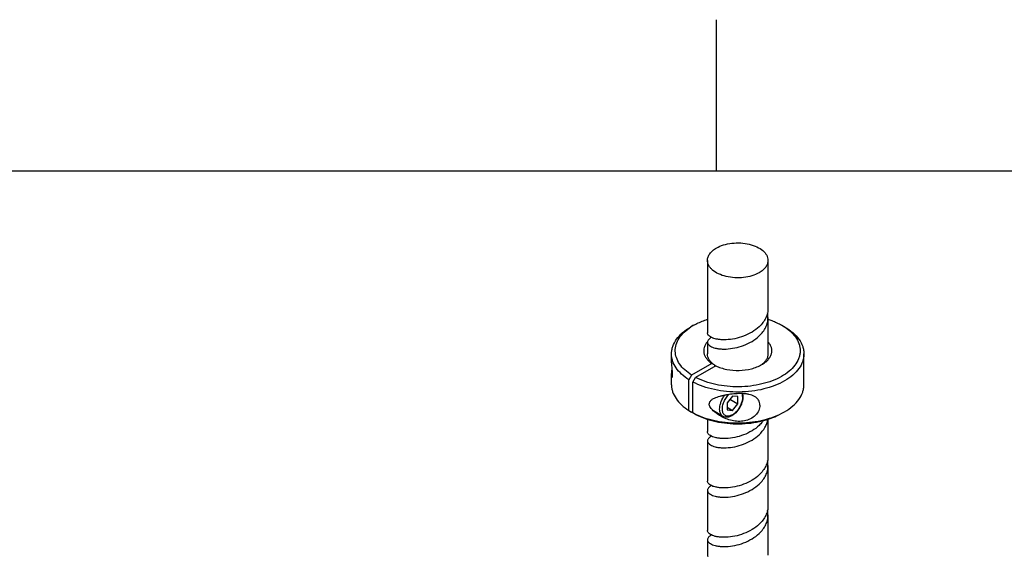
# Model space of a CAD drawing. Header units: millimetres. Extents: x 20 to 4180, y 42 to 2950.
# Tile 128 of 128: x 3228 to 3553, y 2743 to 2920. Entities that reach past the tile are written whole.
import ezdxf

# ---------------------------------------------------------------- set-up
doc = ezdxf.new("R2010")
doc.units = ezdxf.units.MM
doc.header["$LTSCALE"] = 231.275
doc.layers.get('0').update_dxf_attribs({"linetype": 'CONTINUOUS'})
doc.layers.add('DEFAULT_VBL19', color=7, linetype='CONTINUOUS')
doc.layers.add('SCREW_ASM_PBL20', color=7, linetype='CONTINUOUS')

# ---------------------------------------------------------------- blocks, each defined once
blk = doc.blocks.new('SCREW_ASM_PBL20', base_point=(3465.37, 2562.27))
at = {"layer": 'SCREW_ASM_PBL20', "color": 7}
for p, q in [((3455.37, 2840.39), (3455.37, 2816.41)), ((3475.37, 2840.39), (3475.37, 2824.57)), ((3475.37, 2821.51), (3475.37, 2809.47)), ((3450.79, 2818.91), (3449.9, 2818.4)), ((3479.95, 2818.91), (3480.84, 2818.4)), ((3457.2, 2814.68), (3457.15, 2814.53)), ((3455.37, 2813.35), (3455.37, 2809.47)), ((3443.49, 2806.47), (3443.49, 2809.47)), ((3487.24, 2799.26), (3487.24, 2809.47)), ((3456.78, 2806.29), (3450.14, 2802.46)), ((3458.11, 2805.53), (3451.46, 2801.69)), ((3457.67, 2805.79), (3456.78, 2806.29)), ((3457.67, 2805.79), (3457.67, 2805.28)), ((3443.49, 2802.25), (3443.5, 2802.6)), ((3443.49, 2799.26), (3443.49, 2802.22)), ((3450.14, 2802.46), (3449.25, 2800.93)), ((3449.25, 2790.72), (3449.25, 2800.93)), ((3450.58, 2800.16), (3451.46, 2801.69)), ((3450.58, 2789.96), (3450.58, 2800.16)), ((3463.6, 2795.49), (3461.83, 2793.3)), ((3462.78, 2794.47), (3465.37, 2792.98)), ((3465.37, 2795.34), (3463.6, 2795.49)), ((3465.37, 2792.98), (3465.37, 2795.34)), ((3461.83, 2793.3), (3461.83, 2790.94)), ((3461.83, 2791.8), (3463.6, 2790.78)), ((3461.83, 2790.94), (3463.6, 2790.78)), ((3463.6, 2790.78), (3465.37, 2792.98)), ((3449.25, 2790.72), (3450.14, 2790.21)), ((3450.14, 2790.21), (3450.58, 2790.47)), ((3451.46, 2789.45), (3450.58, 2789.96)), ((3455.37, 2787.84), (3455.37, 2783.75)), ((3460.5, 2788.79), (3457.35, 2790.61)), ((3475.37, 2787.83), (3475.37, 2775.58)), ((3479.95, 2789.82), (3480.84, 2790.33)), ((3457.2, 2782.02), (3457.16, 2781.89)), ((3455.37, 2780.69), (3455.37, 2767.42)), ((3475.37, 2772.52), (3475.37, 2759.25)), ((3455.37, 2764.36), (3455.37, 2751.09)), ((3475.37, 2756.19), (3475.37, 2742.92)), ((3457.2, 2749.36), (3457.17, 2749.25)), ((3455.37, 2748.03), (3455.37, 2743.43))]:
    blk.add_line(p, q, dxfattribs=at)
blk.add_lwpolyline([(3457.2, 2765.69), (3457.19, 2765.64), (3457.14, 2765.54)], dxfattribs=at)
for centre, radius, start, end in [((3468.3, 2821.51), 7.07, 0.0141, 12.5735), ((3459.97, 2802.97), 18.4, 119.961, 123.1627), ((3470.61, 2802.71), 18.7, 56.8636, 60.0126), ((3460.05, 2809.28), 6.27, 138.3129, 139.1034), ((3468.46, 2812.39), 8.05, 303.0576, 306.8169), ((3457.4, 2793.04), 2.48, 270.0431, 270.7677), ((3470.02, 2809.09), 21.65, 297.2909, 299.9717), ((3468.29, 2772.52), 7.08, 0.014, 12.5046), ((3468.3, 2756.19), 7.07, 0.0134, 12.5104)]:
    blk.add_arc(centre, radius, start, end, dxfattribs=at)
for points, knots in [([(3458.3, 2844.47), (3459.04, 2844.9), (3460.71, 2845.59), (3463.45, 2846.14), (3466.34, 2846.22), (3469.15, 2845.82), (3471.65, 2844.99), (3473.39, 2843.93), (3474.42, 2842.9), (3474.96, 2842.1), (3475.29, 2841.26), (3475.37, 2840.68), (3475.37, 2840.39)], [0, 0, 0, 0, 0.12868, 0.270273, 0.417429, 0.561776, 0.695448, 0.812713, 0.864678, 0.912511, 0.95714, 1, 1, 1, 1]), ([(3455.37, 2840.39), (3455.37, 2840.77), (3455.51, 2841.57), (3456.11, 2842.67), (3457.06, 2843.67), (3457.86, 2844.22), (3458.3, 2844.47)], [0, 0, 0, 0, 0.217771, 0.45095, 0.7102, 1, 1, 1, 1]), ([(3472.44, 2836.31), (3471.7, 2835.88), (3470.02, 2835.19), (3467.29, 2834.64), (3464.4, 2834.56), (3461.59, 2834.96), (3459.09, 2835.8), (3457.35, 2836.86), (3456.32, 2837.88), (3455.78, 2838.68), (3455.45, 2839.52), (3455.37, 2840.11), (3455.37, 2840.39)], [0, 0, 0, 0, 0.12868, 0.270273, 0.417429, 0.561776, 0.695448, 0.812713, 0.864678, 0.912511, 0.95714, 1, 1, 1, 1]), ([(3475.37, 2840.39), (3475.37, 2840.01), (3475.23, 2839.22), (3474.63, 2838.11), (3473.68, 2837.11), (3472.88, 2836.56), (3472.44, 2836.31)], [0, 0, 0, 0, 0.217771, 0.45095, 0.7102, 1, 1, 1, 1]), ([(3475.37, 2824.57), (3475.37, 2824.02), (3475.24, 2822.91), (3474.65, 2821.29), (3473.71, 2819.78), (3472.89, 2818.87), (3472.44, 2818.45)], [0, 0, 0, 0, 0.23641, 0.479146, 0.732927, 1, 1, 1, 1]), ([(3450.79, 2818.91), (3451.13, 2819.11), (3452.6, 2819.89), (3454.15, 2820.51), (3455.36, 2820.9)], [0, 0, 0, 0, 0.238907, 1, 1, 1, 1]), ([(3472.44, 2815.39), (3472.89, 2815.81), (3473.71, 2816.71), (3474.65, 2818.23), (3475.24, 2819.84), (3475.37, 2820.96), (3475.37, 2821.51)], [0, 0, 0, 0, 0.267073, 0.520854, 0.76359, 1, 1, 1, 1]), ([(3475.37, 2820.9), (3475.79, 2820.77), (3477.36, 2820.22), (3478.89, 2819.52), (3479.95, 2818.91)], [0, 0, 0, 0, 0.260946, 1, 1, 1, 1]), ([(3443.49, 2809.47), (3443.49, 2809.88), (3443.57, 2810.72), (3444, 2812.4), (3445.12, 2814.46), (3447.2, 2816.64), (3448.94, 2817.84), (3449.9, 2818.4)], [0, 0, 0, 0, 0.108162, 0.218363, 0.451365, 0.710419, 1, 1, 1, 1]), ([(3450.14, 2802.46), (3449.33, 2802.97), (3447.87, 2804.06), (3446.13, 2806.01), (3445.03, 2808.14), (3444.62, 2810.39), (3444.96, 2812.63), (3446, 2814.78), (3447.69, 2816.75), (3449.12, 2817.85), (3449.91, 2818.37)], [0, 0, 0, 0, 0.143971, 0.273643, 0.391323, 0.501875, 0.6121, 0.728898, 0.857354, 1, 1, 1, 1]), ([(3480.83, 2818.37), (3481.65, 2817.83), (3483.12, 2816.69), (3484.84, 2814.64), (3485.7, 2812.74), (3485.99, 2811.21), (3486.01, 2810.06), (3485.85, 2808.93), (3485.37, 2807.41), (3484.28, 2805.55), (3482.33, 2803.58), (3479.79, 2801.87), (3476.75, 2800.47), (3473.32, 2799.42), (3469.61, 2798.76), (3465.75, 2798.51), (3461.88, 2798.68), (3458.13, 2799.26), (3454.64, 2800.24), (3452.47, 2801.16), (3451.46, 2801.69)], [0, 0, 0, 0, 0.058462, 0.110907, 0.158515, 0.181271, 0.203774, 0.226427, 0.249617, 0.298803, 0.3534, 0.41417, 0.480913, 0.552729, 0.628238, 0.705762, 0.783467, 0.859511, 0.932173, 1, 1, 1, 1]), ([(3472.44, 2818.45), (3471.73, 2817.77), (3470.1, 2816.57), (3467.36, 2815.26), (3464.46, 2814.43), (3462.06, 2814.12), (3460.26, 2814.11), (3459.06, 2814.22), (3458, 2814.41), (3457.09, 2814.69), (3456.36, 2815.04), (3455.81, 2815.45), (3455.46, 2815.9), (3455.37, 2816.25), (3455.37, 2816.41)], [0, 0, 0, 0, 0.155284, 0.316816, 0.477413, 0.628385, 0.697551, 0.761105, 0.818194, 0.868173, 0.910697, 0.945933, 0.974902, 1, 1, 1, 1]), ([(3480.84, 2818.4), (3481.8, 2817.84), (3483.54, 2816.64), (3485.62, 2814.46), (3486.74, 2812.4), (3487.17, 2810.72), (3487.24, 2809.88), (3487.24, 2809.47)], [0, 0, 0, 0, 0.289599, 0.548649, 0.781644, 0.891842, 1, 1, 1, 1]), ([(3455.37, 2813.35), (3455.37, 2813.19), (3455.46, 2812.84), (3455.81, 2812.39), (3456.36, 2811.98), (3457.09, 2811.63), (3458, 2811.35), (3459.06, 2811.15), (3460.26, 2811.05), (3462.06, 2811.06), (3464.46, 2811.37), (3467.36, 2812.2), (3470.1, 2813.51), (3471.73, 2814.71), (3472.44, 2815.39)], [0, 0, 0, 0, 0.025098, 0.054067, 0.089303, 0.131827, 0.181806, 0.238895, 0.302449, 0.371615, 0.522587, 0.683184, 0.844716, 1, 1, 1, 1]), ([(3456.72, 2814.88), (3456.52, 2814.78), (3456.16, 2814.58), (3455.72, 2814.2), (3455.44, 2813.79), (3455.37, 2813.49), (3455.37, 2813.35)], [0, 0, 0, 0, 0.314717, 0.579356, 0.80218, 1, 1, 1, 1]), ([(3455.31, 2813.39), (3455.07, 2813.12), (3454.66, 2812.56), (3454.25, 2811.63), (3454.08, 2810.66), (3454.16, 2809.7), (3454.49, 2808.75), (3455.04, 2807.85), (3455.82, 2807.01), (3456.44, 2806.52), (3456.78, 2806.29)], [0, 0, 0, 0, 0.128453, 0.248012, 0.362206, 0.475533, 0.592664, 0.717549, 0.852877, 1, 1, 1, 1]), ([(3473.32, 2805.9), (3473.73, 2806.13), (3474.47, 2806.62), (3475.4, 2807.49), (3476.1, 2808.44), (3476.53, 2809.46), (3476.67, 2810.51), (3476.52, 2811.55), (3476.08, 2812.56), (3475.63, 2813.17), (3475.37, 2813.46)], [0, 0, 0, 0, 0.150919, 0.289079, 0.41539, 0.532369, 0.644178, 0.75608, 0.873318, 1, 1, 1, 1]), ([(3449.25, 2800.93), (3448.38, 2801.47), (3446.81, 2802.65), (3444.94, 2804.75), (3443.95, 2806.7), (3443.56, 2808.29), (3443.49, 2809.08), (3443.49, 2809.47)], [0, 0, 0, 0, 0.287107, 0.545277, 0.779314, 0.890581, 1, 1, 1, 1]), ([(3457.67, 2805.79), (3457.32, 2806.03), (3456.68, 2806.55), (3455.94, 2807.46), (3455.48, 2808.44), (3455.37, 2809.13), (3455.37, 2809.47)], [0, 0, 0, 0, 0.28414, 0.541463, 0.776964, 1, 1, 1, 1]), ([(3475.37, 2809.47), (3475.37, 2809.15), (3475.27, 2808.49), (3474.86, 2807.56), (3474.18, 2806.69), (3473.61, 2806.18), (3473.29, 2805.94)], [0, 0, 0, 0, 0.225015, 0.461441, 0.718087, 1, 1, 1, 1]), ([(3487.24, 2809.47), (3487.24, 2809.05), (3487.17, 2808.21), (3486.74, 2806.54), (3485.62, 2804.48), (3483.54, 2802.29), (3481.8, 2801.09), (3480.84, 2800.54)], [0, 0, 0, 0, 0.108161, 0.218362, 0.451363, 0.710416, 1, 1, 1, 1]), ([(3443.49, 2806.47), (3443.49, 2806.02), (3443.54, 2805.31), (3443.61, 2804.46), (3443.66, 2803.92), (3443.7, 2803.5), (3443.73, 2803.08), (3443.74, 2802.68), (3443.75, 2802.34), (3443.73, 2802.06), (3443.71, 2801.88), (3443.68, 2801.78), (3443.67, 2801.72), (3443.65, 2801.69), (3443.63, 2801.66), (3443.61, 2801.65), (3443.6, 2801.66), (3443.59, 2801.66)], [0, 0, 0, 0, 0.275995, 0.438242, 0.524074, 0.611821, 0.699295, 0.782339, 0.854984, 0.912172, 0.952637, 0.967137, 0.978285, 0.986493, 0.992252, 0.996318, 1, 1, 1, 1]), ([(3443.5, 2802.6), (3443.51, 2802.7), (3443.54, 2803.19), (3443.6, 2803.68), (3443.65, 2804.07)], [0, 0, 0, 0, 0.209161, 1, 1, 1, 1]), ([(3458.11, 2805.53), (3458.66, 2805.26), (3459.84, 2804.79), (3462.42, 2804.13), (3465.83, 2803.86), (3469.21, 2804.29), (3471.69, 2805.07), (3472.81, 2805.6), (3473.32, 2805.9)], [0, 0, 0, 0, 0.117382, 0.242453, 0.504987, 0.764818, 0.886711, 1, 1, 1, 1]), ([(3443.59, 2801.66), (3443.57, 2801.67), (3443.54, 2801.74), (3443.52, 2801.86), (3443.5, 2802.04), (3443.49, 2802.18), (3443.49, 2802.25)], [0, 0, 0, 0, 0.117828, 0.325134, 0.620248, 1, 1, 1, 1]), ([(3443.49, 2799.26), (3443.49, 2798.87), (3443.56, 2798.08), (3443.95, 2796.49), (3444.94, 2794.54), (3446.81, 2792.44), (3448.38, 2791.27), (3449.25, 2790.72)], [0, 0, 0, 0, 0.109426, 0.2207, 0.454749, 0.712928, 1, 1, 1, 1]), ([(3480.84, 2800.54), (3479.81, 2799.94), (3477.56, 2798.89), (3473.91, 2797.76), (3469.95, 2797.04), (3465.84, 2796.77), (3461.7, 2796.94), (3457.7, 2797.56), (3453.96, 2798.6), (3451.65, 2799.6), (3450.58, 2800.16)], [0, 0, 0, 0, 0.113644, 0.23609, 0.364969, 0.497382, 0.630157, 0.760096, 0.884217, 1, 1, 1, 1]), ([(3480.84, 2790.33), (3481.8, 2790.88), (3483.54, 2792.08), (3485.62, 2794.27), (3486.74, 2796.33), (3487.17, 2798.01), (3487.24, 2798.85), (3487.24, 2799.26)], [0, 0, 0, 0, 0.289578, 0.548632, 0.781635, 0.891837, 1, 1, 1, 1]), ([(3470.94, 2795.4), (3470.36, 2795.73), (3469.36, 2796.06), (3467.99, 2796.27), (3466.52, 2796.36), (3464.67, 2796.3), (3462.85, 2796.08), (3461.43, 2795.83), (3460.41, 2795.62), (3459.43, 2795.37), (3458.5, 2795.09), (3457.63, 2794.77), (3456.96, 2794.43), (3456.49, 2794.08), (3456.2, 2793.78), (3455.99, 2793.4), (3455.94, 2793.11), (3455.94, 2792.97)], [0, 0, 0, 0, 0.123209, 0.189482, 0.257529, 0.395258, 0.530813, 0.596666, 0.660825, 0.723048, 0.783092, 0.840667, 0.895408, 0.92169, 0.947383, 0.973062, 1, 1, 1, 1]), ([(3460.5, 2788.79), (3460.31, 2788.9), (3459.94, 2789.23), (3459.58, 2789.9), (3459.4, 2790.73), (3459.39, 2791.67), (3459.57, 2792.69), (3460.02, 2794.11), (3460.58, 2795.13), (3461.04, 2795.75)], [0, 0, 0, 0, 0.088741, 0.185172, 0.294153, 0.417115, 0.552806, 0.698164, 1, 1, 1, 1]), ([(3463.6, 2789.31), (3463.42, 2789.2), (3463.06, 2789.03), (3462.5, 2788.87), (3461.97, 2788.84), (3461.49, 2788.94), (3461.06, 2789.18), (3460.72, 2789.54), (3460.48, 2790), (3460.27, 2790.78), (3460.28, 2791.92), (3460.66, 2793.35), (3461.36, 2794.76), (3462.01, 2795.61), (3462.38, 2795.99)], [0, 0, 0, 0, 0.061706, 0.117688, 0.168503, 0.215594, 0.261236, 0.308086, 0.358481, 0.413948, 0.54152, 0.688498, 0.845368, 1, 1, 1, 1]), ([(3466.98, 2796.32), (3467.14, 2795.69), (3467.12, 2794.65), (3466.78, 2793.31), (3466.22, 2791.91), (3465.2, 2790.36), (3464.08, 2789.37), (3463.47, 2789.02)], [0, 0, 0, 0, 0.226714, 0.353665, 0.486414, 0.753838, 1, 1, 1, 1]), ([(3466.68, 2796.33), (3466.79, 2796.08), (3466.93, 2795.51), (3466.92, 2794.59), (3466.73, 2793.58), (3466.24, 2792.2), (3465.45, 2790.92), (3464.44, 2789.88), (3463.89, 2789.47), (3463.6, 2789.31)], [0, 0, 0, 0, 0.098716, 0.211636, 0.337328, 0.472149, 0.748319, 0.879636, 1, 1, 1, 1]), ([(3472.72, 2792.47), (3472.72, 2792.77), (3472.64, 2793.36), (3472.28, 2794.19), (3471.7, 2794.89), (3471.2, 2795.24), (3470.94, 2795.4)], [0, 0, 0, 0, 0.250868, 0.494898, 0.741667, 1, 1, 1, 1]), ([(3459.64, 2788.93), (3459.22, 2789.17), (3458.41, 2789.7), (3457.47, 2790.47), (3456.8, 2791.16), (3456.37, 2791.73), (3456.04, 2792.32), (3455.94, 2792.76), (3455.94, 2792.97)], [0, 0, 0, 0, 0.257695, 0.514494, 0.641985, 0.767623, 0.888719, 1, 1, 1, 1]), ([(3472.72, 2792.47), (3472.72, 2791.88), (3472.41, 2790.63), (3471.26, 2789.05), (3469.59, 2787.88), (3467.61, 2787.23), (3465.53, 2787.08), (3463.47, 2787.36), (3461.49, 2787.98), (3460.24, 2788.58), (3459.64, 2788.93)], [0, 0, 0, 0, 0.110094, 0.230608, 0.357004, 0.485363, 0.614055, 0.742732, 0.871389, 1, 1, 1, 1]), ([(3450.58, 2789.96), (3451.61, 2789.41), (3453.83, 2788.45), (3457.41, 2787.42), (3461.25, 2786.79), (3465.23, 2786.56), (3469.21, 2786.76), (3473.07, 2787.36), (3476.67, 2788.36), (3478.91, 2789.31), (3479.95, 2789.84)], [0, 0, 0, 0, 0.115107, 0.238279, 0.367229, 0.499227, 0.631331, 0.760592, 0.884258, 1, 1, 1, 1]), ([(3451.46, 2789.45), (3452.47, 2788.91), (3454.65, 2787.98), (3458.17, 2787.01), (3461.94, 2786.43), (3465.84, 2786.26), (3469.71, 2786.53), (3473.43, 2787.2), (3476.87, 2788.27), (3478.99, 2789.26), (3479.95, 2789.82)], [0, 0, 0, 0, 0.115886, 0.240062, 0.370017, 0.502775, 0.63515, 0.763983, 0.886386, 1, 1, 1, 1]), ([(3463.47, 2789.02), (3463.23, 2788.88), (3462.73, 2788.65), (3461.95, 2788.47), (3461.19, 2788.5), (3460.71, 2788.67), (3460.5, 2788.79)], [0, 0, 0, 0, 0.27217, 0.525706, 0.766024, 1, 1, 1, 1]), ([(3472.44, 2782.73), (3473.18, 2783.43), (3474.16, 2784.62), (3474.99, 2786.41), (3475.22, 2787.34), (3475.29, 2787.8)], [0, 0, 0, 0, 0.518638, 0.763012, 1, 1, 1, 1]), ([(3472.44, 2785.79), (3471.73, 2785.11), (3470.1, 2783.91), (3467.36, 2782.6), (3464.46, 2781.77), (3462.06, 2781.46), (3460.26, 2781.45), (3459.06, 2781.56), (3458, 2781.75), (3457.09, 2782.03), (3456.36, 2782.38), (3455.81, 2782.79), (3455.46, 2783.24), (3455.37, 2783.59), (3455.37, 2783.75)], [0, 0, 0, 0, 0.155285, 0.316818, 0.477415, 0.628389, 0.697554, 0.761108, 0.8182, 0.868177, 0.910699, 0.945939, 0.974909, 1, 1, 1, 1]), ([(3473.84, 2787.39), (3473.74, 2787.25), (3473.31, 2786.68), (3472.83, 2786.16), (3472.44, 2785.79)], [0, 0, 0, 0, 0.244709, 1, 1, 1, 1]), ([(3455.37, 2780.69), (3455.37, 2780.53), (3455.46, 2780.18), (3455.81, 2779.73), (3456.36, 2779.32), (3457.09, 2778.97), (3458, 2778.69), (3459.06, 2778.49), (3460.26, 2778.39), (3462.06, 2778.4), (3464.46, 2778.7), (3467.36, 2779.54), (3470.1, 2780.85), (3471.73, 2782.05), (3472.44, 2782.73)], [0, 0, 0, 0, 0.025092, 0.054061, 0.089301, 0.131823, 0.1818, 0.238892, 0.302446, 0.371611, 0.522585, 0.683182, 0.844715, 1, 1, 1, 1]), ([(3456.72, 2782.22), (3456.52, 2782.12), (3456.16, 2781.92), (3455.72, 2781.54), (3455.44, 2781.13), (3455.37, 2780.83), (3455.37, 2780.69)], [0, 0, 0, 0, 0.31468, 0.579291, 0.802148, 1, 1, 1, 1]), ([(3475.37, 2775.58), (3475.37, 2775.03), (3475.24, 2773.92), (3474.65, 2772.3), (3473.71, 2770.79), (3472.89, 2769.88), (3472.44, 2769.46)], [0, 0, 0, 0, 0.236403, 0.479147, 0.732935, 1, 1, 1, 1]), ([(3472.44, 2766.4), (3472.89, 2766.82), (3473.71, 2767.72), (3474.65, 2769.24), (3475.24, 2770.85), (3475.37, 2771.97), (3475.37, 2772.52)], [0, 0, 0, 0, 0.267065, 0.520853, 0.763597, 1, 1, 1, 1]), ([(3472.44, 2769.46), (3471.73, 2768.78), (3470.1, 2767.58), (3467.36, 2766.27), (3464.46, 2765.44), (3462.06, 2765.13), (3460.26, 2765.12), (3459.06, 2765.23), (3458, 2765.42), (3457.09, 2765.7), (3456.36, 2766.05), (3455.81, 2766.46), (3455.46, 2766.91), (3455.37, 2767.26), (3455.37, 2767.42)], [0, 0, 0, 0, 0.155286, 0.316817, 0.477414, 0.628384, 0.697551, 0.761107, 0.818194, 0.868171, 0.9107, 0.945935, 0.974898, 1, 1, 1, 1]), ([(3455.37, 2764.36), (3455.37, 2764.2), (3455.46, 2763.85), (3455.81, 2763.4), (3456.36, 2762.99), (3457.09, 2762.64), (3458, 2762.36), (3459.06, 2762.16), (3460.26, 2762.06), (3462.06, 2762.07), (3464.46, 2762.38), (3467.36, 2763.21), (3470.1, 2764.52), (3471.73, 2765.72), (3472.44, 2766.4)], [0, 0, 0, 0, 0.025102, 0.054065, 0.0893, 0.131829, 0.181806, 0.238893, 0.302449, 0.371616, 0.522586, 0.683183, 0.844714, 1, 1, 1, 1]), ([(3456.72, 2765.89), (3456.52, 2765.79), (3456.16, 2765.59), (3455.72, 2765.21), (3455.44, 2764.8), (3455.37, 2764.5), (3455.37, 2764.36)], [0, 0, 0, 0, 0.314741, 0.579348, 0.802121, 1, 1, 1, 1]), ([(3475.37, 2759.25), (3475.37, 2758.7), (3475.24, 2757.59), (3474.65, 2755.97), (3473.71, 2754.46), (3472.89, 2753.55), (3472.44, 2753.13)], [0, 0, 0, 0, 0.236422, 0.479141, 0.732938, 1, 1, 1, 1]), ([(3472.44, 2750.07), (3472.89, 2750.49), (3473.71, 2751.39), (3474.65, 2752.91), (3475.24, 2754.52), (3475.37, 2755.64), (3475.37, 2756.19)], [0, 0, 0, 0, 0.267062, 0.520859, 0.763578, 1, 1, 1, 1]), ([(3472.44, 2753.13), (3471.73, 2752.45), (3470.1, 2751.25), (3467.36, 2749.94), (3464.46, 2749.11), (3462.06, 2748.8), (3460.26, 2748.79), (3459.06, 2748.9), (3458, 2749.09), (3457.09, 2749.37), (3456.36, 2749.72), (3455.81, 2750.13), (3455.46, 2750.58), (3455.37, 2750.93), (3455.37, 2751.09)], [0, 0, 0, 0, 0.155287, 0.31682, 0.477417, 0.628391, 0.697555, 0.761112, 0.818204, 0.868177, 0.910702, 0.945945, 0.974909, 1, 1, 1, 1]), ([(3455.37, 2748.03), (3455.37, 2747.87), (3455.46, 2747.52), (3455.81, 2747.07), (3456.36, 2746.66), (3457.09, 2746.31), (3458, 2746.03), (3459.06, 2745.83), (3460.26, 2745.73), (3462.06, 2745.74), (3464.46, 2746.04), (3467.36, 2746.88), (3470.1, 2748.19), (3471.73, 2749.39), (3472.44, 2750.07)], [0, 0, 0, 0, 0.025091, 0.054055, 0.089298, 0.131823, 0.181796, 0.238888, 0.302445, 0.371609, 0.522583, 0.68318, 0.844713, 1, 1, 1, 1]), ([(3456.72, 2749.56), (3456.52, 2749.46), (3456.16, 2749.26), (3455.72, 2748.88), (3455.44, 2748.47), (3455.37, 2748.17), (3455.37, 2748.03)], [0, 0, 0, 0, 0.314691, 0.579259, 0.802104, 1, 1, 1, 1]), ([(3455.37, 2743.43), (3455.37, 2743.35), (3455.38, 2743.02), (3455.44, 2742.69), (3455.52, 2742.45)], [0, 0, 0, 0, 0.24808, 1, 1, 1, 1])]:
    blk.add_open_spline(points, degree=3, knots=knots, dxfattribs=at)
blk = doc.blocks.new('DEFAULT_VBL19', base_point=(3738.45, 2286.16))
at = {"layer": 'SCREW_ASM_PBL20'}
blk.add_blockref('SCREW_ASM_PBL20', (3465.37, 2562.27), dxfattribs=at)

msp = doc.modelspace()

# ---------------------------------------------------------------- linework, layer by layer
at = {"color": 134}
msp.add_line((3458.333, 2870), (3458.333, 2920), dxfattribs=at)
at = {"color": 7}
msp.add_line((250, 2870), (4100, 2870), dxfattribs=at)

# ---------------------------------------------------------------- block references
at = {"layer": 'DEFAULT_VBL19'}
msp.add_blockref('DEFAULT_VBL19', (3738.453, 2286.165), dxfattribs=at)

doc.saveas('drawing.dxf')
